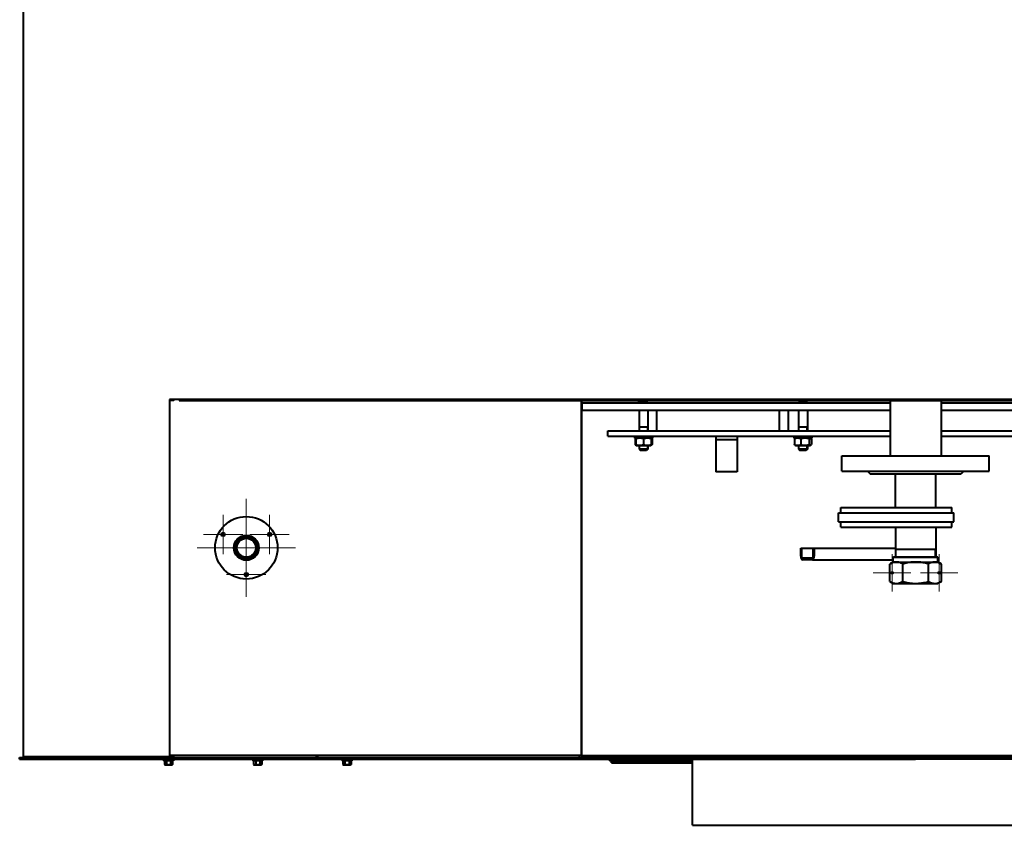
# Model space of a CAD drawing. Header units: millimetres. Extents: x -149 to 1385, y -399 to 918.
# Tile 27 of 41: x 385 to 495, y 434 to 524. Entities that reach past the tile are written whole.
import ezdxf

# ---------------------------------------------------------------- set-up
doc = ezdxf.new("R2010")
doc.units = ezdxf.units.MM
for name, color, linetype in [('(c)Серый', 9, 'Continuous'), ('G', 3, 'Continuous'), ('OSI', 2, 'Continuous'), ('R', 1, 'Continuous'), ('WELDING', 7, 'Continuous'), ('Системный слой', 250, 'Continuous')]:
    doc.layers.add(name, color=color, linetype=linetype)

# ---------------------------------------------------------------- blocks, each defined once
blk = doc.blocks.new('U655')
at = {"layer": 'G', "color": 150, "lineweight": 40}
for p, q in [((401.35, 481.46), (401.35, 481.37)), ((401.35, 441.57), (401.35, 441.46))]:
    blk.add_line(p, q, dxfattribs=at)
blk = doc.blocks.new('U671')
at = {"layer": 'G', "color": 150, "lineweight": 40}
for p, q in [((411.21, 440.99), (410.66, 440.99)), ((411.76, 440.99), (411.21, 440.99))]:
    blk.add_line(p, q, dxfattribs=at)
blk = doc.blocks.new('U672')
at = {"layer": 'G', "color": 150, "lineweight": 40}
for p, q in [((411.21, 441.09), (410.66, 441.09)), ((411.76, 441.09), (411.21, 441.09))]:
    blk.add_line(p, q, dxfattribs=at)
blk = doc.blocks.new('U677')
at = {"layer": 'G', "color": 150, "lineweight": 40}
for p, q in [((421.21, 440.99), (420.66, 440.99)), ((421.76, 440.99), (421.21, 440.99))]:
    blk.add_line(p, q, dxfattribs=at)
blk = doc.blocks.new('U678')
at = {"layer": 'G', "color": 150, "lineweight": 40}
for p, q in [((421.21, 441.09), (420.66, 441.09)), ((421.76, 441.09), (421.21, 441.09))]:
    blk.add_line(p, q, dxfattribs=at)
blk = doc.blocks.new('U730')
at = {"layer": 'G', "color": 150, "lineweight": 40}
for p, q in [((447.43, 441.56), (447.46, 441.56)), ((522.4, 441.56), (522.43, 441.56))]:
    blk.add_line(p, q, dxfattribs=at)
blk = doc.blocks.new('U765')
at = {"layer": 'G', "color": 150, "lineweight": 40}
for p, q in [((450.43, 477.36), (482.08, 477.36)), ((487.78, 477.36), (519.43, 477.36))]:
    blk.add_line(p, q, dxfattribs=at)
blk = doc.blocks.new('U766')
at = {"layer": 'G', "color": 150, "lineweight": 40}
for p, q in [((450.43, 477.96), (482.08, 477.96)), ((487.78, 477.96), (519.43, 477.96))]:
    blk.add_line(p, q, dxfattribs=at)
blk = doc.blocks.new('U779')
at = {"layer": 'G', "color": 150, "lineweight": 40}
for p, q in [((471.59, 477.16), (471.3, 477.16)), ((473.3, 477.16), (471.59, 477.16))]:
    blk.add_line(p, q, dxfattribs=at)
blk = doc.blocks.new('U782')
at = {"layer": 'WELDING', "color": 150, "lineweight": 40}
for p, q in [((451.04, 441.16), (451.07, 441.12)), ((451.07, 441.12), (451.09, 441.07)), ((451.09, 441.07), (451.1, 441.01))]:
    blk.add_line(p, q, dxfattribs=at)
blk = doc.blocks.new('U783')
at = {"layer": 'WELDING', "color": 150, "lineweight": 40}
for p, q in [((450.91, 440.96), (450.84, 440.96)), ((451.03, 440.97), (450.91, 440.96)), ((451.1, 441.01), (451.03, 440.97)), ((451.04, 441.16), (451.08, 441.13)), ((451.08, 441.13), (451.1, 441.09)), ((451.1, 441.09), (451.11, 441.05)), ((451.11, 441.05), (451.1, 441.01))]:
    blk.add_line(p, q, dxfattribs=at)
blk = doc.blocks.new('U784')
at = {"layer": 'WELDING', "color": 150, "lineweight": 40}
for p, q in [((450.83, 441.11), (450.84, 441.16)), ((450.83, 441.04), (450.83, 441.11)), ((450.83, 440.98), (450.83, 441.04))]:
    blk.add_line(p, q, dxfattribs=at)
blk = doc.blocks.new('U829')
at = {"layer": 'G', "color": 150, "lineweight": 40}
for p, q in [((453.94, 481.11), (453.94, 481.06)), ((453.94, 480.26), (453.94, 477.96)), ((453.94, 476.32), (453.94, 475.91))]:
    blk.add_line(p, q, dxfattribs=at)
blk = doc.blocks.new('U830')
at = {"layer": 'G', "color": 150, "lineweight": 40}
for p, q in [((454.94, 481.11), (454.94, 481.06)), ((454.94, 480.26), (454.94, 477.96)), ((454.94, 476.32), (454.94, 475.91))]:
    blk.add_line(p, q, dxfattribs=at)
blk = doc.blocks.new('U831')
at = {"layer": 'R', "color": 7, "lineweight": 9}
for p, q in [((454.02, 478.36), (454.02, 477.96)), ((454.02, 476.32), (454.02, 475.91))]:
    blk.add_line(p, q, dxfattribs=at)
blk = doc.blocks.new('U832')
at = {"layer": 'R', "color": 7, "lineweight": 9}
for p, q in [((454.86, 478.36), (454.86, 477.96)), ((454.86, 476.32), (454.86, 475.91))]:
    blk.add_line(p, q, dxfattribs=at)
blk = doc.blocks.new('U837')
at = {"layer": 'G', "color": 150, "lineweight": 40}
for p, q in [((482.08, 480.26), (447.53, 480.26)), ((522.33, 480.26), (487.78, 480.26))]:
    blk.add_line(p, q, dxfattribs=at)
blk = doc.blocks.new('U838')
at = {"layer": 'G', "color": 150, "lineweight": 40}
for p, q in [((482.08, 481.06), (447.53, 481.06)), ((522.33, 481.06), (487.78, 481.06))]:
    blk.add_line(p, q, dxfattribs=at)
blk = doc.blocks.new('U841')
at = {"layer": 'G', "color": 150, "lineweight": 40}
for p, q in [((471.8, 481.11), (471.8, 481.06)), ((471.8, 480.26), (471.8, 477.96)), ((471.8, 476.32), (471.8, 475.91))]:
    blk.add_line(p, q, dxfattribs=at)
blk = doc.blocks.new('U842')
at = {"layer": 'G', "color": 150, "lineweight": 40}
for p, q in [((472.8, 481.11), (472.8, 481.06)), ((472.8, 480.26), (472.8, 477.96)), ((472.8, 476.32), (472.8, 475.91))]:
    blk.add_line(p, q, dxfattribs=at)
blk = doc.blocks.new('U843')
at = {"layer": 'R', "color": 7, "lineweight": 9}
for p, q in [((471.88, 478.36), (471.88, 477.96)), ((471.88, 476.32), (471.88, 475.91))]:
    blk.add_line(p, q, dxfattribs=at)
blk = doc.blocks.new('U844')
at = {"layer": 'R', "color": 7, "lineweight": 9}
for p, q in [((472.72, 478.36), (472.72, 477.96)), ((472.72, 476.32), (472.72, 475.91))]:
    blk.add_line(p, q, dxfattribs=at)
blk = doc.blocks.new('U847')
at = {"layer": 'G', "color": 150, "lineweight": 40}
for p, q in [((482.48, 463.86), (484.93, 463.86)), ((484.93, 463.86), (487.38, 463.86))]:
    blk.add_line(p, q, dxfattribs=at)
blk = doc.blocks.new('U848')
at = {"layer": 'G', "color": 150, "lineweight": 40}
for p, q in [((482.43, 463.81), (484.93, 463.81)), ((484.93, 463.81), (487.43, 463.81))]:
    blk.add_line(p, q, dxfattribs=at)
blk = doc.blocks.new('U849')
at = {"layer": 'G', "color": 150, "lineweight": 40}
for p, q in [((401.21, 440.99), (400.66, 440.99)), ((401.76, 440.99), (401.21, 440.99))]:
    blk.add_line(p, q, dxfattribs=at)
blk = doc.blocks.new('U850')
at = {"layer": 'G', "color": 150, "lineweight": 40}
for p, q in [((401.21, 441.09), (400.66, 441.09)), ((401.76, 441.09), (401.21, 441.09))]:
    blk.add_line(p, q, dxfattribs=at)
blk = doc.blocks.new('U857')
at = {"layer": 'WELDING', "color": 150, "lineweight": 40}
for p, q in [((455.29, 476.39), (455.32, 476.4)), ((455.32, 476.4), (455.36, 476.41)), ((455.36, 476.41), (455.39, 476.42))]:
    blk.add_line(p, q, dxfattribs=at)
blk = doc.blocks.new('U858')
at = {"layer": 'WELDING', "color": 150, "lineweight": 40}
for p, q in [((453.49, 476.42), (453.52, 476.4)), ((453.52, 476.4), (453.54, 476.38)), ((453.54, 476.38), (453.56, 476.36)), ((453.56, 476.36), (453.57, 476.36)), ((453.57, 476.36), (453.58, 476.35)), ((453.58, 476.35), (453.59, 476.35))]:
    blk.add_line(p, q, dxfattribs=at)
blk = doc.blocks.new('U859')
at = {"layer": 'WELDING', "color": 150, "lineweight": 40}
for p, q in [((453.52, 477.08), (453.49, 477.06)), ((453.54, 477.1), (453.52, 477.08)), ((453.56, 477.12), (453.54, 477.1)), ((453.57, 477.13), (453.56, 477.12)), ((453.58, 477.13), (453.57, 477.13)), ((453.59, 477.13), (453.58, 477.13))]:
    blk.add_line(p, q, dxfattribs=at)
blk = doc.blocks.new('U860')
at = {"layer": 'WELDING', "color": 150, "lineweight": 40}
for p, q in [((455.32, 477.09), (455.29, 477.1)), ((455.36, 477.07), (455.32, 477.09)), ((455.39, 477.06), (455.36, 477.07))]:
    blk.add_line(p, q, dxfattribs=at)
blk = doc.blocks.new('U862')
at = {"layer": 'WELDING', "color": 150, "lineweight": 40}
for p, q in [((472.99, 476.42), (473.06, 476.37)), ((473.06, 476.37), (473.12, 476.35)), ((473.12, 476.35), (473.18, 476.36)), ((473.18, 476.36), (473.2, 476.38)), ((473.2, 476.38), (473.23, 476.4)), ((473.23, 476.4), (473.25, 476.42))]:
    blk.add_line(p, q, dxfattribs=at)
blk = doc.blocks.new('U863')
at = {"layer": 'WELDING', "color": 150, "lineweight": 40}
for p, q in [((473.03, 477.1), (472.99, 477.06)), ((473.1, 477.13), (473.03, 477.1)), ((473.16, 477.13), (473.1, 477.13)), ((473.18, 477.12), (473.16, 477.13)), ((473.2, 477.1), (473.18, 477.12)), ((473.23, 477.08), (473.2, 477.1)), ((473.25, 477.06), (473.23, 477.08))]:
    blk.add_line(p, q, dxfattribs=at)
blk = doc.blocks.new('U869')
at = {"layer": 'OSI', "color": 30, "lineweight": 9}
for q in [(407.33, 468.57), (405.13, 466.36), (409.54, 466.36), (407.33, 464.16)]:
    blk.add_line((407.33, 466.36), q, dxfattribs=at)
blk = doc.blocks.new('U870')
at = {"layer": 'OSI', "color": 30, "lineweight": 9}
for q in [(409.93, 464.07), (407.72, 461.86), (412.13, 461.86), (409.93, 459.66)]:
    blk.add_line((409.93, 461.86), q, dxfattribs=at)
blk = doc.blocks.new('U871')
at = {"layer": 'OSI', "color": 30, "lineweight": 9}
for q in [(409.93, 470.36), (404.43, 464.86), (415.43, 464.86), (409.93, 459.36)]:
    blk.add_line((409.93, 464.86), q, dxfattribs=at)
blk = doc.blocks.new('U872')
at = {"layer": 'OSI', "color": 30, "lineweight": 9}
for q in [(412.53, 468.57), (410.32, 466.36), (414.73, 466.36), (412.53, 464.16)]:
    blk.add_line((412.53, 466.36), q, dxfattribs=at)
blk = doc.blocks.new('U873')
at = {"layer": 'OSI', "color": 30, "lineweight": 9}
for q in [(482.29, 464.16), (480.19, 462.06), (484.39, 462.06), (482.29, 459.96)]:
    blk.add_line((482.29, 462.06), q, dxfattribs=at)
blk = doc.blocks.new('U874')
at = {"layer": 'OSI', "color": 30, "lineweight": 9}
for q in [(487.57, 464.16), (485.47, 462.06), (489.67, 462.06), (487.57, 459.96)]:
    blk.add_line((487.57, 462.06), q, dxfattribs=at)

msp = doc.modelspace()

# ---------------------------------------------------------------- linework, layer by layer
at = {"layer": 'G', "color": 150, "lineweight": 40}
for p, q in [((384.93, 566.46), (384.93, 441.46)), ((568.55, 481.46), (401.31, 481.46)), ((401.31, 481.46), (401.31, 441.46)), ((401.71, 481.37), (401.35, 481.37)), ((401.8, 481.37), (401.71, 481.37)), ((401.8, 481.53), (401.8, 481.47)), ((401.8, 481.46), (401.8, 481.37)), ((402.4, 481.46), (402.4, 481.36)), ((402.4, 481.36), (484.93, 481.36)), ((447.46, 481.36), (447.46, 441.57)), ((447.51, 441.56), (447.51, 481.36)), ((447.53, 481.06), (447.53, 480.26)), ((453.93, 481.06), (453.93, 481.36)), ((453.94, 481.36), (453.94, 481.12)), ((453.94, 481.11), (454.09, 481.26)), ((454.94, 481.11), (453.94, 481.11)), ((454.79, 481.26), (454.09, 481.26)), ((454.94, 481.11), (454.79, 481.26)), ((471.8, 481.11), (471.95, 481.26)), ((472.8, 481.11), (471.8, 481.11)), ((472.65, 481.26), (471.95, 481.26)), ((472.8, 481.11), (472.65, 481.26)), ((482.08, 481.36), (482.08, 475.16)), ((484.93, 481.36), (484.93, 481.46)), ((484.93, 481.46), (484.93, 481.36)), ((484.93, 481.36), (567.46, 481.36)), ((487.78, 481.36), (487.78, 475.16)), ((455.93, 477.96), (455.93, 480.26)), ((469.68, 477.96), (469.68, 480.26)), ((470.68, 477.96), (470.68, 480.26)), ((450.43, 477.36), (450.43, 477.96)), ((454.94, 478.36), (453.94, 478.36)), ((472.8, 478.36), (471.8, 478.36)), ((453.44, 477.36), (453.44, 477.16)), ((455.44, 477.16), (453.44, 477.16)), ((453.49, 477.06), (453.49, 476.42)), ((453.63, 477.16), (453.56, 477.12)), ((453.63, 477.16), (453.59, 477.14)), ((453.59, 477.06), (453.59, 477.14)), ((453.59, 477.06), (453.59, 476.42)), ((454.44, 477.06), (454.44, 476.42)), ((455.25, 477.16), (455.29, 477.14)), ((455.25, 477.16), (455.32, 477.12)), ((455.29, 477.14), (455.29, 477.06)), ((455.29, 477.06), (455.29, 476.42)), ((455.39, 477.06), (455.39, 476.42)), ((455.44, 477.36), (455.44, 477.16)), ((462.53, 477.36), (462.53, 476.96)), ((464.93, 476.96), (462.53, 476.96)), ((462.53, 476.96), (462.53, 476.79)), ((462.53, 476.79), (462.53, 473.7)), ((464.93, 477.36), (464.93, 476.96)), ((464.93, 476.96), (464.93, 476.79)), ((464.93, 476.79), (464.93, 473.7)), ((471.3, 477.36), (471.3, 477.16)), ((471.35, 477.06), (471.35, 476.42)), ((471.49, 477.16), (471.42, 477.12)), ((472.05, 477.06), (472.05, 476.42)), ((472.99, 477.06), (472.99, 476.42)), ((473.11, 477.16), (473.18, 477.12)), ((473.25, 477.06), (473.25, 476.42)), ((473.3, 477.36), (473.3, 477.16)), ((453.56, 476.36), (453.63, 476.32)), ((453.59, 476.35), (453.59, 476.42)), ((453.59, 476.35), (453.63, 476.32)), ((453.63, 476.32), (455.25, 476.32)), ((454.94, 475.91), (453.94, 475.91)), ((453.94, 475.91), (454.09, 475.76)), ((454.79, 475.76), (454.09, 475.76)), ((454.94, 475.91), (454.79, 475.76)), ((455.32, 476.36), (455.25, 476.32)), ((455.29, 476.35), (455.25, 476.32)), ((455.29, 476.42), (455.29, 476.35)), ((471.42, 476.36), (471.49, 476.32)), ((471.49, 476.32), (473.11, 476.32)), ((472.8, 475.91), (471.8, 475.91)), ((471.8, 475.91), (471.95, 475.76)), ((472.65, 475.76), (471.95, 475.76)), ((472.8, 475.91), (472.65, 475.76)), ((473.18, 476.36), (473.11, 476.32)), ((476.68, 473.46), (476.68, 475.16)), ((476.68, 475.16), (493.18, 475.16)), ((493.18, 473.46), (493.18, 475.16)), ((462.53, 473.7), (462.53, 473.36)), ((464.93, 473.36), (462.53, 473.36)), ((464.93, 473.7), (464.93, 473.36)), ((476.68, 473.46), (493.18, 473.46)), ((479.53, 473.46), (479.83, 473.16)), ((490.33, 473.46), (490.03, 473.16)), ((479.83, 473.16), (490.03, 473.16)), ((482.68, 469.36), (482.68, 473.16)), ((487.18, 469.36), (487.18, 473.16)), ((476.55, 468.76), (476.55, 469.36)), ((476.55, 469.36), (477.09, 469.36)), ((477.09, 469.36), (484.93, 469.36)), ((484.93, 469.36), (488.98, 469.36)), ((488.98, 468.76), (488.98, 469.36)), ((476.3, 468.76), (476.88, 468.76)), ((476.3, 467.76), (476.3, 468.76)), ((476.88, 468.76), (484.93, 468.76)), ((484.93, 468.76), (489.23, 468.76)), ((489.23, 467.76), (489.23, 468.76)), ((476.3, 467.76), (476.88, 467.76)), ((476.55, 467.16), (476.55, 467.76)), ((476.55, 467.16), (477.09, 467.16)), ((476.88, 467.76), (484.93, 467.76)), ((477.09, 467.16), (484.93, 467.16)), ((482.68, 467.16), (482.68, 463.86)), ((484.93, 467.76), (489.23, 467.76)), ((484.93, 467.16), (488.98, 467.16)), ((487.18, 467.16), (487.18, 463.86)), ((488.98, 467.16), (488.98, 467.76)), ((472.06, 464.82), (472.16, 464.82)), ((472.06, 463.92), (472.06, 464.82)), ((472.16, 464.82), (473.46, 464.82)), ((472.16, 464.82), (472.16, 463.92)), ((473.46, 463.92), (473.46, 464.82)), ((473.46, 464.82), (473.56, 464.82)), ((473.56, 464.82), (473.56, 463.92)), ((473.56, 464.82), (482.68, 464.82)), ((484.93, 464.66), (482.68, 464.66)), ((487.18, 464.66), (484.93, 464.66)), ((472.26, 463.72), (473.36, 463.72)), ((473.36, 463.52), (472.26, 463.52)), ((473.36, 463.52), (482.43, 463.52)), ((482.43, 463.81), (482.48, 463.86)), ((482.43, 463.26), (482.43, 463.81)), ((487.43, 463.81), (487.38, 463.86)), ((487.43, 463.26), (487.43, 463.81)), ((482.43, 463.26), (482.04, 463.04)), ((482.04, 461.09), (482.04, 463.04)), ((482.43, 463.26), (482.76, 463.26)), ((482.76, 463.26), (484.93, 463.26)), ((483.49, 461.09), (483.49, 463.04)), ((484.93, 463.26), (487.09, 463.26)), ((486.37, 461.09), (486.37, 463.04)), ((487.09, 463.26), (487.43, 463.26)), ((487.43, 463.26), (487.82, 463.04)), ((487.82, 461.09), (487.82, 463.04)), ((482.04, 461.09), (482.43, 460.86)), ((482.43, 460.86), (482.76, 460.86)), ((482.76, 460.86), (484.93, 460.86)), ((484.93, 460.86), (487.09, 460.86)), ((487.09, 460.86), (487.43, 460.86)), ((487.82, 461.09), (487.43, 460.86)), ((384.53, 441.16), (384.53, 441.36)), ((384.53, 441.36), (401.1, 441.36)), ((384.93, 441.46), (401.31, 441.46)), ((385.13, 441.36), (385.13, 441.46)), ((401.1, 441.36), (401.94, 441.36)), ((401.31, 441.46), (401.35, 441.46)), ((401.71, 441.57), (401.35, 441.57)), ((401.59, 441.36), (401.59, 441.57)), ((401.8, 441.57), (401.71, 441.57)), ((401.76, 441.57), (401.76, 441.36)), ((401.76, 441.57), (401.76, 441.36)), ((401.76, 441.36), (401.76, 441.57)), ((417.69, 441.57), (401.8, 441.57)), ((401.94, 441.36), (417.1, 441.36)), ((417.1, 441.36), (417.89, 441.36)), ((417.77, 441.57), (417.69, 441.57)), ((447.43, 441.57), (417.77, 441.57)), ((417.78, 441.36), (417.78, 441.57)), ((417.78, 441.36), (417.78, 441.57)), ((417.89, 441.36), (447.41, 441.36)), ((417.94, 441.36), (417.94, 441.57)), ((447.23, 441.57), (447.23, 441.36)), ((447.28, 441.36), (447.28, 441.57)), ((447.41, 441.36), (447.48, 441.36)), ((447.43, 441.57), (447.46, 441.57)), ((447.43, 441.56), (447.43, 441.57)), ((447.46, 441.56), (447.46, 441.57)), ((447.51, 441.56), (447.46, 441.56)), ((447.48, 441.36), (484.93, 441.36)), ((447.48, 441.16), (447.48, 441.36)), ((522.34, 441.56), (447.51, 441.56)), ((484.93, 441.56), (484.93, 441.36)), ((484.93, 441.56), (484.93, 441.36)), ((484.93, 441.16), (484.93, 441.36)), ((484.93, 441.36), (484.93, 441.36)), ((484.93, 441.36), (484.93, 441.36)), ((522.38, 441.36), (484.93, 441.36)), ((484.93, 441.16), (484.93, 441.36)), ((384.53, 441.16), (401.1, 441.16)), ((400.66, 441.09), (400.66, 440.99)), ((400.75, 440.95), (400.75, 440.59)), ((400.75, 440.59), (400.81, 440.55)), ((400.81, 440.55), (400.87, 440.55)), ((400.87, 440.55), (401.21, 440.55)), ((400.98, 440.95), (400.98, 440.59)), ((401.1, 441.16), (401.94, 441.16)), ((401.21, 440.55), (401.56, 440.55)), ((401.44, 440.95), (401.44, 440.59)), ((401.56, 440.55), (401.61, 440.55)), ((401.67, 440.59), (401.61, 440.55)), ((401.67, 440.95), (401.67, 440.59)), ((401.76, 441.09), (401.76, 440.99)), ((401.94, 441.16), (417.1, 441.16)), ((410.66, 441.09), (410.66, 440.99)), ((410.75, 440.95), (410.75, 440.59)), ((410.75, 440.59), (410.81, 440.55)), ((410.81, 440.55), (410.87, 440.55)), ((410.87, 440.55), (411.21, 440.55)), ((410.98, 440.95), (410.98, 440.59)), ((411.21, 440.55), (411.56, 440.55)), ((411.44, 440.95), (411.44, 440.59)), ((411.56, 440.55), (411.61, 440.55)), ((411.67, 440.59), (411.61, 440.55)), ((411.67, 440.95), (411.67, 440.59)), ((411.76, 441.09), (411.76, 440.99)), ((417.1, 441.16), (417.89, 441.16)), ((417.89, 441.16), (447.41, 441.16)), ((420.66, 441.09), (420.66, 440.99)), ((420.75, 440.95), (420.75, 440.59)), ((420.75, 440.59), (420.81, 440.55)), ((420.81, 440.55), (420.87, 440.55)), ((420.87, 440.55), (421.21, 440.55)), ((420.98, 440.95), (420.98, 440.59)), ((421.21, 440.55), (421.56, 440.55)), ((421.44, 440.95), (421.44, 440.59)), ((421.56, 440.55), (421.61, 440.55)), ((421.67, 440.59), (421.61, 440.55)), ((421.67, 440.95), (421.67, 440.59)), ((421.76, 441.09), (421.76, 440.99)), ((447.41, 441.16), (447.48, 441.16)), ((447.48, 441.16), (484.93, 441.16)), ((450.63, 441.16), (450.63, 440.98)), ((450.83, 440.98), (450.63, 440.98)), ((450.83, 441.16), (450.83, 440.98)), ((450.83, 440.98), (450.83, 440.98)), ((450.84, 440.96), (459.93, 440.96)), ((450.84, 440.76), (450.84, 440.96)), ((450.84, 440.96), (450.84, 440.96)), ((450.84, 440.76), (459.93, 440.76)), ((459.93, 433.76), (459.93, 441.16)), ((522.38, 441.16), (484.93, 441.16)), ((459.93, 433.76), (509.93, 433.76))]:
    msp.add_line(p, q, dxfattribs=at)
for centre, radius in [((409.93, 464.86), 3.5), ((407.33, 466.36), 0.205), ((409.93, 464.86), 1.4), ((409.93, 464.86), 1.34), ((409.93, 464.86), 1.32), ((409.93, 464.86), 1.16), ((409.93, 464.86), 1.06), ((412.53, 466.36), 0.205), ((409.93, 461.86), 0.205), ((482.29, 462.06), 0.1), ((487.57, 462.06), 0.1)]:
    msp.add_circle(centre, radius, dxfattribs=at)
for centre, start, end in [((400.86, 441.17), 270, 352.8192), ((401.57, 441.17), 187.1808, 270), ((410.86, 441.17), 270, 352.8192), ((411.57, 441.17), 187.1808, 270), ((420.86, 441.17), 270, 352.8192), ((421.57, 441.17), 187.1808, 270)]:
    msp.add_arc(centre, 0.08, start, end, dxfattribs=at)
for centre, major_axis, ratio, start_param, end_param in [((472.26, 463.92), (0, -0.4), 0.5, 4.712389, 6.283185), ((472.26, 463.92), (0, -0.2), 0.5, 4.712389, 6.283185), ((473.36, 463.92), (0, -0.2), 0.5, 0, 1.570796), ((473.36, 463.92), (0, 0.4), 0.5, 3.141593, 4.712389), ((400.7, 440.95), (0.0462, 0), 0.866025, 0, 1.570796), ((400.96, 440.95), (0, 0.04), 0.57735, 4.712389, 6.283185), ((401.47, 440.95), (0, -0.04), 0.57735, 3.141593, 4.712389), ((401.72, 440.95), (-0.0462, 0), 0.866025, 4.712389, 6.283185), ((410.7, 440.95), (0.0462, 0), 0.866025, 0, 1.570796), ((410.96, 440.95), (0, 0.04), 0.57735, 4.712389, 6.283185), ((411.47, 440.95), (0, -0.04), 0.57735, 3.141593, 4.712389), ((411.72, 440.95), (-0.0462, 0), 0.866025, 4.712389, 6.283185), ((420.7, 440.95), (0.0462, 0), 0.866025, 0, 1.570796), ((420.96, 440.95), (0, 0.04), 0.57735, 4.712389, 6.283185), ((421.47, 440.95), (0, -0.04), 0.57735, 3.141593, 4.712389), ((421.72, 440.95), (-0.0462, 0), 0.866025, 4.712389, 6.283185)]:
    msp.add_ellipse(centre, major_axis=major_axis, ratio=ratio, start_param=start_param, end_param=end_param, dxfattribs=at)
at = {"layer": 'R', "color": 7, "lineweight": 9}
for p, q in [((454.02, 481.11), (454.02, 481.19)), ((454.02, 481.11), (454.02, 481.06)), ((454.86, 481.11), (454.86, 481.19)), ((454.86, 481.11), (454.86, 481.06)), ((471.88, 481.11), (471.88, 481.19)), ((471.88, 481.11), (471.88, 481.06)), ((472.72, 481.11), (472.72, 481.19)), ((472.72, 481.11), (472.72, 481.06)), ((454.02, 475.91), (454.02, 475.83)), ((454.86, 475.91), (454.86, 475.83)), ((471.88, 475.91), (471.88, 475.83)), ((472.72, 475.91), (472.72, 475.83)), ((482.76, 464.66), (482.76, 463.86)), ((487.1, 464.66), (487.1, 463.86))]:
    msp.add_line(p, q, dxfattribs=at)
msp.add_arc((409.93, 464.86), 1.21, 290, 200, dxfattribs=at)
at = {"layer": 'WELDING', "color": 150, "lineweight": 40}
for points, knots in [([(454.44, 477.06), (454.41, 477.07), (454.36, 477.09), (454.29, 477.11), (454.23, 477.12), (454.17, 477.13), (454.11, 477.13), (454.06, 477.14), (454.01, 477.14), (453.96, 477.14), (453.9, 477.13), (453.84, 477.12), (453.76, 477.11), (453.67, 477.09), (453.61, 477.07), (453.59, 477.06)], [0, 0, 0, 0, 1.912449, 2.780687, 4.100621, 5.29978, 6.277542, 7.267519, 8.214858, 9.102067, 9.95816, 11.225797, 12.463836, 14.84267, 16, 16, 16, 16]), ([(455.29, 477.06), (455.26, 477.07), (455.21, 477.09), (455.14, 477.11), (455.08, 477.12), (455.02, 477.13), (454.96, 477.13), (454.91, 477.14), (454.86, 477.14), (454.81, 477.14), (454.75, 477.13), (454.69, 477.12), (454.61, 477.11), (454.52, 477.09), (454.46, 477.07), (454.44, 477.06)], [0, 0, 0, 0, 1.912449, 2.780687, 4.100621, 5.29978, 6.277542, 7.267519, 8.214858, 9.102067, 9.95816, 11.225797, 12.463836, 14.84267, 16, 16, 16, 16]), ([(455.32, 477.12), (455.33, 477.12), (455.34, 477.11), (455.36, 477.09), (455.38, 477.07), (455.39, 477.06)], [0, 0, 0, 0, 1.912503, 3.220303, 6, 6, 6, 6]), ([(472.05, 477.06), (472.02, 477.07), (471.97, 477.09), (471.9, 477.11), (471.85, 477.12), (471.8, 477.13), (471.75, 477.14), (471.7, 477.14), (471.65, 477.14), (471.61, 477.13), (471.55, 477.12), (471.47, 477.1), (471.4, 477.08), (471.35, 477.06)], [0, 0, 0, 0, 1.896477, 3.090858, 4.103535, 5.062016, 5.927217, 6.999842, 7.964308, 8.71339, 9.822572, 11.259162, 14, 14, 14, 14]), ([(471.35, 477.06), (471.36, 477.07), (471.37, 477.08), (471.39, 477.1), (471.41, 477.11), (471.42, 477.12)], [0, 0, 0, 0, 1.918282, 3.267661, 6, 6, 6, 6]), ([(472.99, 477.06), (472.96, 477.07), (472.91, 477.09), (472.83, 477.1), (472.76, 477.12), (472.7, 477.13), (472.64, 477.13), (472.59, 477.14), (472.52, 477.14), (472.47, 477.14), (472.41, 477.13), (472.35, 477.13), (472.26, 477.11), (472.16, 477.09), (472.08, 477.07), (472.05, 477.06)], [0, 0, 0, 0, 1.679816, 2.780687, 4.100621, 5.29978, 5.785161, 6.773962, 7.999819, 9.102067, 9.530451, 10.806592, 12.055167, 14.062561, 16, 16, 16, 16]), ([(453.59, 476.42), (453.62, 476.41), (453.67, 476.4), (453.74, 476.38), (453.8, 476.37), (453.87, 476.36), (453.92, 476.35), (453.98, 476.35), (454.03, 476.35), (454.08, 476.35), (454.13, 476.35), (454.19, 476.36), (454.28, 476.38), (454.36, 476.4), (454.42, 476.42), (454.44, 476.42)], [0, 0, 0, 0, 1.912449, 2.780687, 4.100621, 5.29978, 6.277542, 7.267519, 8.214858, 9.102067, 9.95816, 11.225797, 12.463836, 14.84267, 16, 16, 16, 16]), ([(454.44, 476.42), (454.47, 476.41), (454.52, 476.4), (454.59, 476.38), (454.65, 476.37), (454.72, 476.36), (454.77, 476.35), (454.83, 476.35), (454.88, 476.35), (454.93, 476.35), (454.98, 476.35), (455.04, 476.36), (455.13, 476.38), (455.21, 476.4), (455.27, 476.42), (455.29, 476.42)], [0, 0, 0, 0, 1.912449, 2.780687, 4.100621, 5.29978, 6.277542, 7.267519, 8.214858, 9.102067, 9.95816, 11.225797, 12.463836, 14.84267, 16, 16, 16, 16]), ([(455.39, 476.42), (455.38, 476.41), (455.37, 476.4), (455.35, 476.38), (455.33, 476.37), (455.32, 476.36)], [0, 0, 0, 0, 1.918282, 3.267661, 6, 6, 6, 6]), ([(471.42, 476.36), (471.41, 476.37), (471.4, 476.38), (471.38, 476.4), (471.36, 476.41), (471.35, 476.42)], [0, 0, 0, 0, 1.912503, 3.220303, 6, 6, 6, 6]), ([(471.35, 476.42), (471.38, 476.41), (471.43, 476.39), (471.5, 476.37), (471.55, 476.36), (471.6, 476.35), (471.65, 476.35), (471.7, 476.35), (471.74, 476.35), (471.79, 476.35), (471.85, 476.36), (471.93, 476.38), (472, 476.4), (472.05, 476.42)], [0, 0, 0, 0, 1.896477, 3.090858, 4.103535, 5.062016, 5.927217, 6.999842, 7.964308, 8.71339, 9.822572, 11.259162, 14, 14, 14, 14]), ([(472.05, 476.42), (472.08, 476.41), (472.13, 476.4), (472.21, 476.38), (472.28, 476.37), (472.34, 476.36), (472.4, 476.35), (472.45, 476.35), (472.52, 476.35), (472.57, 476.35), (472.63, 476.35), (472.69, 476.36), (472.78, 476.37), (472.88, 476.39), (472.96, 476.41), (472.99, 476.42)], [0, 0, 0, 0, 1.679816, 2.780687, 4.100621, 5.29978, 5.785161, 6.773962, 7.999819, 9.102067, 9.530451, 10.806592, 12.055167, 14.062561, 16, 16, 16, 16]), ([(482.76, 463.26), (482.74, 463.26), (482.7, 463.26), (482.63, 463.25), (482.56, 463.24), (482.47, 463.22), (482.38, 463.2), (482.26, 463.15), (482.15, 463.1), (482.07, 463.06), (482.04, 463.04)], [0, 0, 0, 0, 1.004495, 1.990178, 2.943079, 4.291282, 5.885101, 7.220289, 9.584652, 11, 11, 11, 11]), ([(483.49, 463.04), (483.44, 463.07), (483.36, 463.11), (483.26, 463.15), (483.19, 463.18), (483.11, 463.21), (483.03, 463.23), (482.94, 463.25), (482.86, 463.26), (482.79, 463.26), (482.76, 463.26)], [0, 0, 0, 0, 2.252928, 3.459931, 4.601583, 5.576877, 7.007723, 8.281522, 9.622073, 11, 11, 11, 11]), ([(484.93, 463.26), (484.89, 463.26), (484.81, 463.26), (484.69, 463.26), (484.57, 463.25), (484.42, 463.23), (484.23, 463.21), (483.99, 463.17), (483.74, 463.11), (483.56, 463.06), (483.49, 463.04)], [0, 0, 0, 0, 1.818464, 3.636928, 5.455392, 7.273856, 10.465691, 13.657526, 18.304216, 22, 22, 22, 22]), ([(486.37, 463.04), (486.34, 463.05), (486.26, 463.07), (486.11, 463.11), (485.89, 463.16), (485.67, 463.2), (485.46, 463.23), (485.31, 463.25), (485.2, 463.25), (485.11, 463.26), (485.02, 463.26), (484.96, 463.26), (484.93, 463.26)], [0, 0, 0, 0, 1.432862, 3.725441, 7.16431, 11.338281, 14.003711, 16.66914, 18.001855, 19.33457, 20.667285, 22, 22, 22, 22]), ([(487.09, 463.26), (487.07, 463.26), (487.03, 463.26), (486.96, 463.25), (486.89, 463.24), (486.8, 463.22), (486.71, 463.2), (486.59, 463.15), (486.48, 463.1), (486.4, 463.06), (486.37, 463.04)], [0, 0, 0, 0, 1.004495, 1.990178, 2.943079, 4.291282, 5.885101, 7.220289, 9.584652, 11, 11, 11, 11]), ([(487.82, 463.04), (487.77, 463.07), (487.69, 463.11), (487.59, 463.15), (487.52, 463.18), (487.44, 463.21), (487.36, 463.23), (487.27, 463.25), (487.19, 463.26), (487.13, 463.26), (487.09, 463.26)], [0, 0, 0, 0, 2.252928, 3.459931, 4.601583, 5.576877, 7.007723, 8.281522, 9.622073, 11, 11, 11, 11]), ([(482.04, 461.09), (482.09, 461.06), (482.16, 461.02), (482.26, 460.97), (482.34, 460.94), (482.41, 460.92), (482.5, 460.89), (482.58, 460.88), (482.67, 460.86), (482.73, 460.86), (482.76, 460.86)], [0, 0, 0, 0, 2.252928, 3.459931, 4.601583, 5.576877, 7.007723, 8.281522, 9.622073, 11, 11, 11, 11]), ([(482.76, 460.86), (482.79, 460.86), (482.83, 460.86), (482.9, 460.87), (482.97, 460.88), (483.05, 460.9), (483.15, 460.93), (483.26, 460.97), (483.37, 461.02), (483.46, 461.07), (483.49, 461.09)], [0, 0, 0, 0, 1.004495, 1.990178, 2.943079, 4.291282, 5.885101, 7.220289, 9.584652, 11, 11, 11, 11]), ([(483.49, 461.09), (483.52, 461.08), (483.6, 461.05), (483.75, 461.01), (483.96, 460.96), (484.19, 460.92), (484.4, 460.89), (484.55, 460.88), (484.66, 460.87), (484.75, 460.87), (484.84, 460.86), (484.9, 460.86), (484.93, 460.86)], [0, 0, 0, 0, 1.432862, 3.725441, 7.16431, 11.338281, 14.003711, 16.66914, 18.001855, 19.33457, 20.667285, 22, 22, 22, 22]), ([(484.93, 460.86), (484.97, 460.86), (485.05, 460.86), (485.17, 460.87), (485.29, 460.88), (485.44, 460.89), (485.62, 460.92), (485.87, 460.96), (486.12, 461.01), (486.29, 461.06), (486.37, 461.09)], [0, 0, 0, 0, 1.818464, 3.636928, 5.455392, 7.273856, 10.465691, 13.657526, 18.304216, 22, 22, 22, 22]), ([(486.37, 461.09), (486.42, 461.06), (486.5, 461.02), (486.59, 460.97), (486.67, 460.94), (486.74, 460.92), (486.83, 460.89), (486.91, 460.88), (487, 460.86), (487.06, 460.86), (487.09, 460.86)], [0, 0, 0, 0, 2.252928, 3.459931, 4.601583, 5.576877, 7.007723, 8.281522, 9.622073, 11, 11, 11, 11]), ([(487.09, 460.86), (487.12, 460.86), (487.16, 460.86), (487.23, 460.87), (487.3, 460.88), (487.39, 460.9), (487.48, 460.93), (487.59, 460.97), (487.71, 461.02), (487.79, 461.07), (487.82, 461.09)], [0, 0, 0, 0, 1.004495, 1.990178, 2.943079, 4.291282, 5.885101, 7.220289, 9.584652, 11, 11, 11, 11]), ([(400.75, 440.59), (400.76, 440.58), (400.79, 440.57), (400.82, 440.56), (400.84, 440.55), (400.86, 440.55), (400.87, 440.55)], [0, 0, 0, 0, 2.716485, 3.971152, 5.358814, 7, 7, 7, 7]), ([(400.87, 440.55), (400.87, 440.55), (400.89, 440.55), (400.91, 440.56), (400.94, 440.57), (400.97, 440.58), (400.98, 440.59)], [0, 0, 0, 0, 1.514602, 2.909908, 4.412162, 7, 7, 7, 7]), ([(400.98, 440.59), (400.98, 440.59), (400.98, 440.59), (400.98, 440.59), (400.99, 440.59), (401, 440.58), (401.01, 440.58), (401.04, 440.57), (401.07, 440.57), (401.1, 440.56), (401.13, 440.56), (401.14, 440.56), (401.16, 440.55), (401.19, 440.55), (401.2, 440.55), (401.21, 440.55)], [0, 0, 0, 0, 0.061033, 0.152582, 0.335681, 0.701878, 1.434272, 2.868543, 4.81921, 6.864755, 8.308427, 9.030262, 9.752098, 11.19577, 12.639442, 12.639442, 12.639442, 12.639442]), ([(401.21, 440.55), (401.22, 440.55), (401.23, 440.55), (401.25, 440.55), (401.27, 440.55), (401.28, 440.56), (401.29, 440.56), (401.3, 440.56), (401.33, 440.56), (401.35, 440.57), (401.39, 440.57), (401.42, 440.58), (401.44, 440.59), (401.44, 440.59)], [0, 0, 0, 0, 1.025449, 2.050899, 3.076348, 3.589073, 4.101798, 5.003688, 5.905579, 7.709361, 9.644036, 11.721565, 12.639442, 12.639442, 12.639442, 12.639442]), ([(401.44, 440.59), (401.45, 440.58), (401.47, 440.57), (401.49, 440.57), (401.51, 440.56), (401.53, 440.55), (401.55, 440.55), (401.56, 440.55)], [0, 0, 0, 0, 2.106246, 3.104131, 4.537972, 6.124023, 8, 8, 8, 8]), ([(401.56, 440.55), (401.57, 440.55), (401.58, 440.55), (401.61, 440.56), (401.64, 440.57), (401.66, 440.58), (401.67, 440.59)], [0, 0, 0, 0, 1.514603, 2.909909, 4.412163, 7, 7, 7, 7]), ([(410.75, 440.59), (410.76, 440.58), (410.79, 440.57), (410.82, 440.56), (410.84, 440.55), (410.86, 440.55), (410.87, 440.55)], [0, 0, 0, 0, 2.716485, 3.971152, 5.358814, 7, 7, 7, 7]), ([(410.87, 440.55), (410.87, 440.55), (410.89, 440.55), (410.91, 440.56), (410.94, 440.57), (410.97, 440.58), (410.98, 440.59)], [0, 0, 0, 0, 1.514602, 2.909908, 4.412162, 7, 7, 7, 7]), ([(410.98, 440.59), (410.98, 440.59), (410.98, 440.59), (410.98, 440.59), (410.99, 440.59), (411, 440.58), (411.01, 440.58), (411.04, 440.57), (411.07, 440.57), (411.1, 440.56), (411.13, 440.56), (411.14, 440.56), (411.16, 440.55), (411.19, 440.55), (411.2, 440.55), (411.21, 440.55)], [0, 0, 0, 0, 0.061033, 0.152582, 0.335681, 0.701878, 1.434272, 2.868543, 4.81921, 6.864755, 8.308427, 9.030262, 9.752098, 11.19577, 12.639442, 12.639442, 12.639442, 12.639442]), ([(411.21, 440.55), (411.22, 440.55), (411.23, 440.55), (411.25, 440.55), (411.27, 440.55), (411.28, 440.56), (411.29, 440.56), (411.3, 440.56), (411.33, 440.56), (411.35, 440.57), (411.39, 440.57), (411.42, 440.58), (411.44, 440.59), (411.44, 440.59)], [0, 0, 0, 0, 1.025449, 2.050899, 3.076348, 3.589073, 4.101798, 5.003688, 5.905579, 7.709361, 9.644036, 11.721565, 12.639442, 12.639442, 12.639442, 12.639442]), ([(411.44, 440.59), (411.45, 440.58), (411.47, 440.57), (411.49, 440.57), (411.51, 440.56), (411.53, 440.55), (411.55, 440.55), (411.56, 440.55)], [0, 0, 0, 0, 2.106246, 3.104131, 4.537972, 6.124023, 8, 8, 8, 8]), ([(411.56, 440.55), (411.57, 440.55), (411.58, 440.55), (411.61, 440.56), (411.64, 440.57), (411.66, 440.58), (411.67, 440.59)], [0, 0, 0, 0, 1.514603, 2.909909, 4.412163, 7, 7, 7, 7]), ([(420.75, 440.59), (420.76, 440.58), (420.79, 440.57), (420.82, 440.56), (420.84, 440.55), (420.86, 440.55), (420.87, 440.55)], [0, 0, 0, 0, 2.716485, 3.971152, 5.358814, 7, 7, 7, 7]), ([(420.87, 440.55), (420.87, 440.55), (420.89, 440.55), (420.91, 440.56), (420.94, 440.57), (420.97, 440.58), (420.98, 440.59)], [0, 0, 0, 0, 1.514602, 2.909908, 4.412162, 7, 7, 7, 7]), ([(420.98, 440.59), (420.98, 440.59), (420.98, 440.59), (420.98, 440.59), (420.99, 440.59), (421, 440.58), (421.01, 440.58), (421.04, 440.57), (421.07, 440.57), (421.1, 440.56), (421.13, 440.56), (421.14, 440.56), (421.16, 440.55), (421.19, 440.55), (421.2, 440.55), (421.21, 440.55)], [0, 0, 0, 0, 0.061033, 0.152582, 0.335681, 0.701878, 1.434272, 2.868543, 4.81921, 6.864755, 8.308427, 9.030262, 9.752098, 11.19577, 12.639442, 12.639442, 12.639442, 12.639442]), ([(421.21, 440.55), (421.22, 440.55), (421.23, 440.55), (421.25, 440.55), (421.27, 440.55), (421.28, 440.56), (421.29, 440.56), (421.3, 440.56), (421.33, 440.56), (421.35, 440.57), (421.39, 440.57), (421.42, 440.58), (421.44, 440.59), (421.44, 440.59)], [0, 0, 0, 0, 1.025449, 2.050899, 3.076348, 3.589073, 4.101798, 5.003688, 5.905579, 7.709361, 9.644036, 11.721565, 12.639442, 12.639442, 12.639442, 12.639442]), ([(421.44, 440.59), (421.45, 440.58), (421.47, 440.57), (421.49, 440.57), (421.51, 440.56), (421.53, 440.55), (421.55, 440.55), (421.56, 440.55)], [0, 0, 0, 0, 2.106246, 3.104131, 4.537972, 6.124023, 8, 8, 8, 8]), ([(421.56, 440.55), (421.57, 440.55), (421.58, 440.55), (421.61, 440.56), (421.64, 440.57), (421.66, 440.58), (421.67, 440.59)], [0, 0, 0, 0, 1.514603, 2.909909, 4.412163, 7, 7, 7, 7])]:
    msp.add_open_spline(points, degree=3, knots=knots, dxfattribs=at)

# ---------------------------------------------------------------- block references
at = {"layer": '(c)Серый'}
msp.add_blockref('U730', (0, 0), dxfattribs=at)
at = {"layer": 'OSI'}
for name in ['U871', 'U869', 'U872', 'U870', 'U873', 'U874']:
    msp.add_blockref(name, (0, 0), dxfattribs=at)
at = {"layer": 'WELDING'}
for name in ['U859', 'U860', 'U863', 'U858', 'U857', 'U862', 'U784', 'U783', 'U782']:
    msp.add_blockref(name, (0, 0), dxfattribs=at)
at = {"layer": 'Системный слой'}
for name in ['U655', 'U838', 'U829', 'U830', 'U841', 'U842', 'U837', 'U766', 'U831', 'U832', 'U843', 'U844', 'U765', 'U779', 'U848', 'U847', 'U850', 'U849', 'U672', 'U671', 'U678', 'U677']:
    msp.add_blockref(name, (0, 0), dxfattribs=at)

doc.saveas('drawing.dxf')
